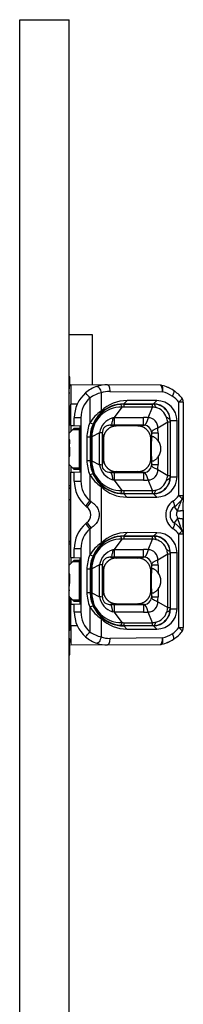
# Model space of a CAD drawing. Header units: millimetres. Extents: x 7 to 819, y 15 to 587.
# Tile 44 of 45: x 709 to 714, y 425 to 455. Entities that reach past the tile are written whole.
import ezdxf

# ---------------------------------------------------------------- set-up
doc = ezdxf.new("R2010")
doc.units = ezdxf.units.MM
doc.layers.add('Default', color=7, linetype='Continuous')
doc.layers.add('RECLED_173X50MM_', color=7, linetype='Continuous')

# ---------------------------------------------------------------- blocks, each defined once
blk = doc.blocks.new('SE6')
at = {"layer": 'RECLED_173X50MM_', "color": 7, "linetype": 'Continuous'}
for p, q in [((708.851, 454.566), (710.351, 454.566)), ((708.851, 405.066), (708.851, 454.566)), ((710.351, 405.066), (710.351, 454.566)), ((711.058, 445.016), (710.351, 445.016)), ((711.058, 443.51), (711.058, 445.016)), ((710.371, 443.748), (710.351, 443.748)), ((710.371, 443.25), (710.351, 443.25)), ((710.401, 443.516), (710.401, 442.915)), ((710.401, 443.516), (711.509, 443.506)), ((711.186, 443.455), (711.193, 443.456)), ((711.318, 443.265), (711.318, 442.71)), ((713.107, 443.492), (711.509, 443.506)), ((711.576, 443.306), (713.174, 443.292)), ((710.976, 443.11), (710.976, 442.356)), ((712.098, 443.028), (712.001, 442.928)), ((713.001, 443.026), (712.098, 443.028)), ((712.9, 442.925), (713.001, 443.026)), ((713.669, 440.15), (713.669, 442.981)), ((713.801, 442.981), (713.669, 442.981)), ((713.801, 442.981), (713.801, 440.15)), ((710.371, 442.86), (710.351, 442.86)), ((710.371, 442.283), (710.371, 442.86)), ((710.371, 442.766), (710.401, 442.766)), ((710.371, 442.691), (710.401, 442.691)), ((710.401, 442.27), (710.401, 442.915)), ((710.588, 442.914), (710.401, 442.915)), ((711.319, 442.708), (711.286, 442.636)), ((711.938, 442.829), (711.713, 442.516)), ((712.001, 442.928), (712.9, 442.926)), ((712.001, 442.917), (712.001, 442.928)), ((712.001, 442.917), (712.001, 442.832)), ((712.001, 442.917), (712.867, 442.917)), ((712.867, 442.832), (712.001, 442.832)), ((712.738, 442.509), (712.867, 442.832)), ((712.867, 442.832), (712.867, 442.917)), ((712.9, 442.917), (712.867, 442.917)), ((712.901, 442.917), (712.901, 442.926)), ((710.701, 442.506), (710.501, 442.506)), ((710.501, 442.269), (710.501, 442.506)), ((710.701, 442.506), (710.701, 440.59)), ((711.067, 442.317), (710.976, 442.356)), ((711.713, 442.516), (711.668, 442.501)), ((711.713, 442.516), (711.713, 442.283)), ((711.713, 442.516), (712.599, 442.516)), ((713.331, 442.375), (713.028, 442.196)), ((713.402, 442.375), (713.331, 442.375)), ((713.331, 440.756), (713.331, 442.375)), ((713.402, 442.416), (713.409, 442.416)), ((713.402, 442.375), (713.402, 440.756)), ((713.611, 442.416), (713.408, 442.416)), ((713.409, 440.716), (713.409, 442.416)), ((713.611, 440.716), (713.611, 442.416)), ((710.371, 442.283), (710.351, 442.283)), ((710.351, 442.041), (710.451, 442.141)), ((710.401, 442.27), (710.401, 442.091)), ((710.401, 442.27), (710.501, 442.269)), ((710.451, 442.141), (710.501, 442.191)), ((710.651, 442.141), (710.451, 442.141)), ((710.501, 442.269), (710.676, 442.266)), ((710.501, 442.191), (710.651, 442.191)), ((710.651, 442.141), (710.651, 442.191)), ((710.651, 442.141), (710.651, 440.991)), ((710.676, 440.866), (710.676, 442.266)), ((711.263, 442.047), (711.034, 441.932)), ((711.263, 441.084), (711.263, 442.047)), ((711.384, 441.859), (711.355, 442.06)), ((711.355, 441.074), (711.355, 442.06)), ((711.713, 442.283), (711.601, 442.283)), ((711.601, 442.283), (711.782, 442.258)), ((712.599, 442.283), (711.713, 442.283)), ((712.419, 442.258), (711.782, 442.258)), ((712.419, 442.258), (712.599, 442.283)), ((712.844, 442.044), (712.818, 441.859)), ((713.037, 442.044), (712.843, 442.044)), ((712.844, 441.918), (712.844, 442.044)), ((713.037, 442.044), (713.037, 441.812)), ((710.371, 441.839), (710.351, 441.839)), ((710.985, 441.916), (710.885, 441.916)), ((710.885, 441.916), (710.885, 441.216)), ((711, 441.916), (710.985, 441.916)), ((710.985, 441.916), (710.985, 441.216)), ((711, 441.943), (711, 441.916)), ((711, 441.216), (711, 441.916)), ((711.034, 441.932), (711.033, 441.916)), ((711.033, 441.916), (711.033, 441.216)), ((711.384, 441.859), (711.384, 441.272)), ((712.818, 441.272), (712.818, 441.859)), ((710.351, 441.34), (710.371, 441.34)), ((710.885, 441.216), (710.985, 441.216)), ((710.985, 441.216), (711, 441.216)), ((711, 441.216), (711, 441.188)), ((711, 441.216), (711.033, 441.216)), ((711.033, 441.216), (711.034, 441.199)), ((711.034, 441.199), (711.263, 441.084)), ((711.355, 441.074), (711.384, 441.272)), ((712.818, 441.272), (712.844, 441.087)), ((712.844, 441.087), (712.844, 441.213)), ((713.037, 441.319), (713.037, 441.087)), ((710.451, 440.991), (710.351, 441.091)), ((710.401, 441.041), (710.401, 440.861)), ((710.401, 440.861), (710.501, 440.862)), ((710.401, 438.27), (710.401, 440.861)), ((710.501, 440.941), (710.451, 440.991)), ((710.451, 440.991), (710.651, 440.991)), ((710.651, 440.941), (710.501, 440.941)), ((710.501, 440.862), (710.676, 440.866)), ((710.501, 440.59), (710.501, 440.862)), ((710.651, 440.941), (710.651, 440.991)), ((711.782, 440.874), (711.601, 440.848)), ((711.713, 440.848), (712.599, 440.848)), ((711.713, 440.848), (711.713, 440.615)), ((711.782, 440.874), (712.419, 440.874)), ((712.599, 440.848), (712.419, 440.874)), ((712.625, 440.848), (712.599, 440.847)), ((712.843, 441.087), (713.037, 441.087)), ((713.028, 440.935), (713.331, 440.756)), ((710.501, 440.59), (710.701, 440.59)), ((710.976, 440.775), (711.067, 440.814)), ((710.976, 440.776), (710.976, 439.986)), ((711.668, 440.63), (711.713, 440.615)), ((712.599, 440.615), (711.713, 440.615)), ((711.713, 440.615), (711.938, 440.302)), ((712.867, 440.299), (712.738, 440.622)), ((713.331, 440.756), (713.402, 440.756)), ((713.402, 440.716), (713.409, 440.716)), ((713.409, 440.716), (713.611, 440.716)), ((710.401, 440.441), (710.351, 440.441)), ((710.401, 440.366), (710.351, 440.366)), ((711.32, 440.424), (711.287, 440.496)), ((711.318, 440.422), (711.318, 438.709)), ((712.001, 440.299), (712.001, 440.215)), ((712.001, 440.299), (712.867, 440.299)), ((712.867, 440.214), (712.867, 440.299)), ((710.401, 440.016), (710.351, 440.016)), ((711.016, 439.96), (710.976, 439.986)), ((712.001, 440.214), (711.897, 440.22)), ((712.001, 440.214), (712.001, 440.203)), ((712.001, 440.214), (712.867, 440.214)), ((712.9, 440.206), (712.001, 440.203)), ((712.001, 440.203), (712.097, 440.103)), ((712.097, 440.103), (713.001, 440.106)), ((712.867, 440.214), (712.9, 440.214)), ((713.001, 440.106), (712.9, 440.206)), ((712.901, 440.214), (712.901, 440.206)), ((713.669, 440.15), (713.801, 440.15)), ((713.801, 440.15), (713.801, 440.136)), ((713.801, 440.125), (713.801, 439.948)), ((710.885, 439.802), (710.844, 439.836)), ((713.528, 439.812), (713.621, 439.677)), ((713.801, 439.707), (713.801, 439.424)), ((713.621, 439.454), (713.528, 439.319)), ((713.602, 439.537), (713.6, 439.554)), ((713.602, 439.537), (713.621, 439.454)), ((713.801, 439.424), (713.801, 438.991)), ((710.844, 439.295), (710.885, 439.329)), ((710.976, 439.145), (711.016, 439.171)), ((710.976, 439.145), (710.976, 438.356)), ((710.351, 438.766), (710.401, 438.766)), ((711.938, 438.829), (711.713, 438.516)), ((712.098, 439.028), (712.001, 438.928)), ((712.001, 438.917), (712.001, 438.928)), ((712.001, 438.928), (712.9, 438.926)), ((712.001, 438.917), (712.001, 438.832)), ((712.001, 438.917), (712.867, 438.917)), ((712.867, 438.832), (712.001, 438.832)), ((713.001, 439.026), (712.098, 439.028)), ((712.738, 438.509), (712.867, 438.832)), ((712.9, 438.917), (712.867, 438.917)), ((712.9, 438.925), (713.001, 439.026)), ((712.901, 438.917), (712.901, 438.926)), ((713.669, 436.15), (713.669, 438.981)), ((713.801, 438.981), (713.669, 438.981)), ((713.801, 438.981), (713.801, 436.15)), ((710.351, 438.691), (710.401, 438.691)), ((710.701, 438.541), (710.501, 438.541)), ((710.501, 438.269), (710.501, 438.541)), ((710.701, 438.541), (710.701, 436.625)), ((711.319, 438.707), (711.286, 438.636)), ((711.713, 438.516), (711.668, 438.501)), ((711.713, 438.516), (711.713, 438.283)), ((711.713, 438.516), (712.599, 438.516)), ((710.401, 438.27), (710.401, 438.091)), ((710.401, 438.27), (710.501, 438.269)), ((710.451, 438.141), (710.501, 438.191)), ((710.501, 438.269), (710.676, 438.266)), ((710.501, 438.191), (710.651, 438.191)), ((710.651, 438.141), (710.651, 438.191)), ((710.676, 436.866), (710.676, 438.266)), ((711.067, 438.317), (710.976, 438.356)), ((711.713, 438.283), (711.601, 438.283)), ((711.601, 438.283), (711.782, 438.258)), ((712.599, 438.283), (711.713, 438.283)), ((712.419, 438.258), (711.782, 438.258)), ((712.419, 438.258), (712.599, 438.283)), ((712.625, 438.282), (712.599, 438.283)), ((713.331, 438.375), (713.028, 438.196)), ((713.402, 438.375), (713.331, 438.375)), ((713.331, 436.756), (713.331, 438.375)), ((713.402, 438.416), (713.409, 438.416)), ((713.402, 438.375), (713.402, 436.756)), ((713.611, 438.416), (713.408, 438.416)), ((713.409, 436.716), (713.409, 438.416)), ((713.611, 436.716), (713.611, 438.416)), ((710.351, 438.041), (710.451, 438.141)), ((710.651, 438.141), (710.451, 438.141)), ((710.651, 438.141), (710.651, 436.991)), ((710.985, 437.916), (710.885, 437.916)), ((710.885, 437.916), (710.885, 437.216)), ((711, 437.916), (710.985, 437.916)), ((710.985, 437.916), (710.985, 437.216)), ((711, 437.943), (711, 437.916)), ((711, 437.216), (711, 437.916)), ((711.034, 437.932), (711.033, 437.916)), ((711.033, 437.916), (711.033, 437.216)), ((711.263, 438.047), (711.034, 437.932)), ((711.263, 437.084), (711.263, 438.047)), ((711.384, 437.859), (711.355, 438.06)), ((711.355, 437.074), (711.355, 438.06)), ((711.384, 437.859), (711.384, 437.272)), ((712.844, 438.044), (712.818, 437.859)), ((712.818, 437.272), (712.818, 437.859)), ((713.037, 438.044), (712.843, 438.044)), ((712.844, 437.918), (712.844, 438.044)), ((713.037, 438.044), (713.037, 437.812)), ((710.371, 437.768), (710.351, 437.768)), ((710.371, 437.27), (710.351, 437.27)), ((711.355, 437.074), (711.384, 437.272)), ((712.818, 437.272), (712.844, 437.087)), ((713.037, 437.319), (713.037, 437.087)), ((710.363, 437.078), (710.351, 437.091)), ((710.371, 437.078), (710.351, 437.078)), ((710.371, 436.661), (710.371, 437.078)), ((710.451, 436.991), (710.371, 437.071)), ((710.401, 437.041), (710.401, 436.861)), ((710.501, 436.941), (710.451, 436.991)), ((710.451, 436.991), (710.651, 436.991)), ((710.651, 436.941), (710.651, 436.991)), ((710.885, 437.216), (710.985, 437.216)), ((710.985, 437.216), (711, 437.216)), ((711, 437.216), (711, 437.188)), ((711, 437.216), (711.033, 437.216)), ((711.033, 437.216), (711.034, 437.199)), ((711.034, 437.199), (711.263, 437.084)), ((712.843, 437.087), (713.037, 437.087)), ((712.844, 437.087), (712.844, 437.213)), ((710.401, 436.861), (710.501, 436.862)), ((710.401, 436.216), (710.401, 436.861)), ((710.651, 436.941), (710.501, 436.941)), ((710.501, 436.862), (710.676, 436.866)), ((710.501, 436.625), (710.501, 436.862)), ((710.976, 436.775), (711.067, 436.814)), ((710.976, 436.776), (710.976, 436.021)), ((711.782, 436.874), (711.601, 436.848)), ((711.713, 436.848), (711.713, 436.615)), ((711.713, 436.848), (712.599, 436.848)), ((711.782, 436.874), (712.419, 436.874)), ((712.599, 436.848), (712.419, 436.874)), ((712.625, 436.848), (712.599, 436.847)), ((713.028, 436.935), (713.331, 436.756)), ((713.331, 436.756), (713.402, 436.756)), ((713.402, 436.716), (713.409, 436.716)), ((713.409, 436.716), (713.611, 436.716)), ((710.371, 436.661), (710.351, 436.661)), ((710.371, 436.484), (710.351, 436.484)), ((710.371, 436.484), (710.371, 436.661)), ((710.371, 436.067), (710.371, 436.484)), ((710.401, 436.441), (710.371, 436.441)), ((710.501, 436.625), (710.701, 436.625)), ((711.287, 436.496), (711.32, 436.424)), ((711.318, 436.421), (711.318, 435.866)), ((711.713, 436.615), (711.668, 436.63)), ((712.599, 436.615), (711.713, 436.615)), ((711.713, 436.615), (711.938, 436.302)), ((712.867, 436.299), (712.738, 436.622)), ((710.401, 436.366), (710.371, 436.366)), ((710.401, 436.216), (710.588, 436.217)), ((710.401, 436.216), (710.401, 435.616)), ((712.001, 436.214), (711.897, 436.22)), ((712.001, 436.299), (712.001, 436.215)), ((712.001, 436.299), (712.867, 436.299)), ((712.001, 436.214), (712.001, 436.203)), ((712.001, 436.214), (712.867, 436.214)), ((712.9, 436.206), (712.001, 436.203)), ((712.001, 436.203), (712.097, 436.103)), ((712.097, 436.103), (713.001, 436.106)), ((712.867, 436.214), (712.867, 436.299)), ((712.867, 436.214), (712.9, 436.214)), ((713.001, 436.106), (712.9, 436.206)), ((712.901, 436.214), (712.901, 436.206)), ((713.669, 436.15), (713.801, 436.15)), ((710.371, 436.067), (710.351, 436.067)), ((713.174, 435.839), (711.576, 435.825)), ((711.509, 435.625), (710.401, 435.616)), ((711.509, 435.625), (713.107, 435.639)), ((710.351, 435.326), (710.371, 435.326))]:
    blk.add_line(p, q, dxfattribs=at)
for centre, radius, start, end in [((711.501, 442.506), 1, 131.0144, 180), ((711.5, 442.507), 0.999, 108.3025, 131.0198), ((711.587, 442.221), 1.078, 104.4538, 124.5129), ((711.501, 442.507), 0.999, 89.499, 108.3285), ((712.984, 442.627), 0.874, 79.2695, 81.9789), ((713.105, 443.292), 0.2, 76.8462, 89.5009), ((712.904, 442.427), 1.088, 56.2541, 76.9003), ((712.972, 442.425), 0.89, 56.2332, 76.8897), ((712.984, 442.627), 0.874, 63.5257, 69.3399), ((712.919, 442.435), 1.073, 38.7455, 56.6662), ((711.501, 442.506), 0.8, 131.001, 180), ((712.081, 441.953), 1.075, 89.0618, 135.2606), ((712.995, 442.409), 0.617, 0.6688, 89.3972), ((712.979, 442.425), 0.886, 38.8885, 56.643), ((713.601, 442.981), 0.2, 0, 38.942), ((710.272, 442.516), 0.249, 58.8363, 66.5812), ((711.952, 441.759), 1.144, 123.7381, 148.5382), ((712.001, 441.915), 1.002, 96.0187, 178.4078), ((711.916, 441.947), 0.882, 88.5518, 180.9496), ((712.014, 441.913), 1.028, 135.1838, 156.875), ((711.997, 441.909), 1.019, 89.7982, 134.371), ((712, 441.923), 0.994, 93.3945, 96.0161), ((712, 442.254), 0.578, 89.9723, 96.1895), ((712, 441.923), 0.994, 89.9975, 93.3945), ((712.769, 441.938), 0.899, 76.9723, 83.7663), ((712.897, 442.414), 0.512, 0.1805, 89.6664), ((712.901, 442.416), 0.501, 359.9633, 90.0317), ((712.864, 442.37), 0.457, 18.6514, 76.3159), ((712.001, 441.916), 1.116, 156.7364, 180), ((711.821, 441.957), 0.566, 105.7543, 170.8525), ((330.577, 442.437), 382.022, 359.97677, 0.01186), ((712.598, 441.185), 1.331, 83.9551, 89.9314), ((712.735, 442.215), 0.294, 356.188, 89.5195), ((712.471, 442.242), 0.87, 8.7498, 18.3473), ((725.351, 442.371), 11.949, 179.7866, 179.983), ((712.001, 441.916), 1.016, 156.7359, 180), ((712.601, 442.039), 0.243, 7.6919, 84.2704), ((711.766, 442.045), 1.271, 359.9581, 6.7887), ((711.017, 440.649), 1.267, 89.2392, 90.7619), ((712.001, 441.216), 1.116, 180, 203.2666), ((712.001, 441.216), 1.016, 180, 203.2555), ((712.001, 441.216), 1.001, 181.5919, 264.0326), ((711.915, 441.184), 0.882, 179.0311, 271.4643), ((711.822, 441.175), 0.566, 189.1738, 254.2077), ((711.184, 439.917), 1.17, 81.5979, 86.1293), ((711.691, 444.42), 3.572, 268.5568, 270.3529), ((715.781, 440.733), 3.184, 177.9409, 182.1337), ((712.6, 441.092), 0.244, 275.9442, 352.2185), ((712.734, 440.917), 0.295, 270.7193, 3.5692), ((711.664, 441.092), 1.373, 353.4623, 359.7882), ((711.501, 440.59), 1, 180, 228.9861), ((711.501, 440.59), 0.8, 180, 229.0124), ((711.966, 441.384), 1.161, 211.6338, 236.047), ((712.003, 441.212), 1.016, 202.9848, 224.9567), ((712.593, 441.96), 1.345, 270.26, 276.1699), ((712.899, 440.716), 0.51, 270.2016, 0.0078), ((712.901, 440.715), 0.501, 269.9679, 0.0373), ((712.864, 440.761), 0.457, 283.6845, 341.3483), ((712.999, 440.718), 0.612, 270.1558, 359.8856), ((712.472, 440.889), 0.869, 341.6414, 351.2489), ((725.404, 440.76), 12.002, 180.017, 180.2125), ((710.271, 440.616), 0.25, 288.4931, 301.144), ((711.995, 441.219), 1.015, 225.5656, 270.3104), ((712.076, 441.168), 1.065, 224.5296, 271.1298), ((712.007, 440.996), 0.697, 264.3445, 269.4936), ((712.768, 441.203), 0.909, 276.2705, 282.9897), ((709.307, 441.31), 2.13, 316.1873, 321.5753), ((706.831, 443.311), 5.362, 319.1237, 321.3171), ((713.773, 439.566), 0.503, 125.2986, 234.7015), ((712.98, 440.704), 0.884, 304.6205, 321.2051), ((712.906, 440.709), 1.091, 304.7479, 321.1608), ((713.601, 440.15), 0.2, 321.0591, 359.9998), ((710.701, 439.566), 0.3, 307.8997, 52.0775), ((713.699, 439.566), 0.3, 124.7621, 235.238), ((700.762, 439.978), 13.038, 358.7714, 359.857), ((720.386, 441.957), 7.213, 200.309, 202.2133), ((700.638, 439.153), 13.163, 0.1689, 1.215), ((711.501, 438.541), 1, 131.0143, 180), ((711.501, 438.541), 0.8, 131.0005, 180), ((709.134, 437.672), 2.358, 38.6377, 43.5015), ((707.374, 436.27), 4.657, 38.5354, 41.0627), ((712.98, 438.427), 0.884, 38.7922, 55.3777), ((712.906, 438.422), 1.091, 38.8394, 55.2519), ((710.172, 437.784), 3.821, 20.2584, 22.2416), ((713.625, 438.993), 0.175, 1.686, 42.5203), ((713.601, 438.981), 0.2, 359.9989, 38.942), ((712.001, 437.915), 1.002, 96.0187, 178.4078), ((711.914, 437.949), 0.88, 88.4253, 181.076), ((711.997, 437.909), 1.019, 89.7982, 134.371), ((712.081, 437.953), 1.075, 89.0615, 135.2726), ((712, 437.923), 0.994, 93.3945, 96.0161), ((712, 438.254), 0.578, 89.9723, 96.1895), ((712, 437.923), 0.994, 89.9975, 93.3945), ((664.968, 438.86), 47.899, 359.9661, 0.0676), ((712.77, 437.94), 0.898, 77.0314, 83.7693), ((712.897, 438.414), 0.512, 0.1805, 89.6664), ((712.901, 438.416), 0.501, 359.9633, 90.0317), ((712.872, 438.378), 0.447, 17.9489, 77.1418), ((712.995, 438.409), 0.617, 0.6688, 89.3972), ((710.272, 438.516), 0.249, 58.8363, 71.5266), ((711.953, 437.759), 1.144, 123.7508, 148.5328), ((712.014, 437.913), 1.028, 135.1838, 156.8743), ((711.821, 437.957), 0.566, 105.7543, 170.8525), ((331.202, 438.436), 381.397, 359.97683, 0.01197), ((712.598, 437.185), 1.331, 83.9551, 89.9314), ((712.732, 438.212), 0.297, 356.8009, 88.9066), ((712.47, 438.242), 0.872, 8.7572, 18.3348), ((712.001, 437.916), 1.116, 156.7363, 180), ((712.001, 437.916), 1.016, 156.7351, 180), ((712.601, 438.039), 0.243, 7.6919, 84.2687), ((711.766, 438.045), 1.271, 359.9581, 6.7888), ((725.351, 438.371), 11.949, 179.7866, 179.983), ((711.017, 436.649), 1.267, 89.2392, 90.7619), ((712.001, 437.216), 1.116, 180, 203.2635), ((712.001, 437.216), 1.016, 180, 203.2555), ((712.001, 437.216), 1.001, 181.5919, 264.0327), ((711.915, 437.184), 0.882, 179.0311, 271.4643), ((711.822, 437.175), 0.566, 189.1738, 254.2077), ((711.192, 435.976), 1.11, 81.5242, 86.3581), ((712.599, 437.093), 0.245, 276.0546, 352.0984), ((711.664, 437.092), 1.373, 353.4623, 359.7882), ((711.966, 437.385), 1.162, 211.6421, 236.0521), ((712.003, 437.212), 1.016, 202.9853, 224.9584), ((711.691, 440.42), 3.572, 268.5569, 270.3529), ((1187.755, 436.792), 475.156, 179.9933, 180.02134), ((712.736, 436.916), 0.293, 270.4348, 3.8537), ((712.899, 436.716), 0.51, 270.2016, 0.0078), ((712.901, 436.715), 0.501, 269.9679, 0.0373), ((712.999, 436.718), 0.612, 270.1558, 359.8856), ((712.471, 436.889), 0.871, 341.653, 351.2454), ((725.404, 436.76), 12.002, 180.017, 180.2125), ((710.271, 436.616), 0.25, 293.4095, 301.144), ((711.501, 436.625), 1, 180, 228.9852), ((711.501, 436.625), 0.8, 180, 228.9982), ((711.995, 437.219), 1.015, 225.5691, 270.3102), ((712.097, 437.22), 1.116, 225.6686, 269.9971), ((712.6, 437.898), 1.283, 269.9653, 276.166), ((712.872, 436.753), 0.447, 282.9825, 342.0501), ((712.007, 436.996), 0.697, 264.3445, 269.4936), ((712.768, 437.203), 0.909, 276.2705, 282.9897), ((712.977, 436.708), 0.889, 303.4316, 321.1053), ((713.601, 436.15), 0.2, 321.0566, 359.9999), ((711.501, 436.625), 1, 228.9852, 251.6882), ((711.587, 436.91), 1.079, 235.4849, 255.5394), ((712.9, 436.717), 1.101, 283.169, 303.5795), ((712.971, 436.709), 0.893, 283.1184, 303.7254), ((712.907, 436.708), 1.09, 303.5472, 321.1736), ((711.501, 436.627), 1.002, 251.7054, 270.4824), ((712.977, 436.527), 0.898, 278.2563, 280.6998), ((713.105, 435.839), 0.2, 270.4957, 283.1518), ((712.977, 436.527), 0.898, 290.8265, 296.2288)]:
    blk.add_arc(centre, radius, start, end, dxfattribs=at)
for centre, major_axis, ratio, start_param, end_param in [((711.569, 442.406), (0, -0.9), 0.939686, 3.13353, 3.443577), ((713.105, 443.292), (-0.002, -0.2), 0.342009, 1.57378, 3.141698), ((712.889, 441.566), (0, -0.525), 0.116839, 3.975219, 5.449559), ((712.379, 441.566), (-0.746, 0), 0.704087, 2.653791, 3.629395), ((712.889, 437.566), (0, -0.525), 0.116839, 3.975219, 5.449559), ((712.379, 437.566), (-0.746, 0), 0.704087, 2.653791, 3.629395), ((711.568, 436.727), (-0.002, 0.902), 0.939653, 2.838236, 3.147658), ((713.105, 435.839), (-0.002, 0.2), 0.342009, 3.141537, 4.709393)]:
    blk.add_ellipse(centre, major_axis=major_axis, ratio=ratio, start_param=start_param, end_param=end_param, dxfattribs=at)
for points, degree, knots in [([(710.361, 443.384), (710.371, 443.615), (710.371, 443.748), (710.371, 443.748), (710.371, 443.748), (710.371, 443.748)], 3, [0.0001678, 0.0001678, 0.0001678, 0.0001678, 0.5, 0.5, 0.5004346, 0.5004346, 0.5004346, 0.5004346]), ([(710.976, 443.11), (710.941, 443.149), (710.907, 443.188), (710.858, 443.244), (710.844, 443.26), (710.844, 443.26)], 3, [0, 0, 0, 0, 0.5, 0.5, 1, 1, 1, 1]), ([(711.193, 443.456), (711.211, 443.456), (711.235, 443.436), (711.281, 443.365), (711.303, 443.315), (711.317, 443.265)], 3, [0, 0, 0, 0, 0.5, 0.5, 1, 1, 1, 1]), ([(711.509, 443.506), (711.527, 443.506), (711.545, 443.484), (711.569, 443.41), (711.576, 443.358), (711.576, 443.306)], 3, [0, 0, 0, 0, 0.5, 0.5, 1, 1, 1, 1]), ([(713.174, 443.292), (713.182, 443.341), (713.184, 443.39), (713.175, 443.461), (713.164, 443.484), (713.151, 443.487)], 3, [0, 0, 0, 0, 0.5, 0.5, 1, 1, 1, 1]), ([(713.509, 443.332), (713.518, 443.322), (713.519, 443.3), (713.504, 443.241), (713.488, 443.203), (713.466, 443.165)], 3, [0, 0, 0, 0, 0.5, 0.5, 1, 1, 1, 1]), ([(713.756, 443.107), (713.762, 443.099), (713.757, 443.083), (713.726, 443.038), (713.7, 443.009), (713.669, 442.981)], 3, [0, 0, 0, 0, 0.5, 0.5, 1, 1, 1, 1]), ([(712.972, 442.814), (712.968, 442.827), (712.96, 442.851), (712.947, 442.878), (712.935, 442.896), (712.924, 442.907), (712.915, 442.913), (712.907, 442.916), (712.902, 442.917), (712.9, 442.917)], 3, [0, 0, 0, 0, 0.208868, 0.39575, 0.560635, 0.70351, 0.824368, 0.9232, 1, 1, 1, 1]), ([(711.668, 442.501), (711.665, 442.482), (711.659, 442.44), (711.647, 442.385), (711.634, 442.334), (711.618, 442.294), (711.607, 442.287), (711.601, 442.282)], 3, [0, 0, 0, 0, 0.146091, 0.319149, 0.519162, 0.746117, 1, 1, 1, 1]), ([(713.402, 442.416), (713.401, 442.421), (713.4, 442.434), (713.387, 442.457), (713.358, 442.487), (713.319, 442.506), (713.297, 442.516)], 3, [0, 0, 0, 0, 0.142438, 0.356692, 0.642615, 1, 1, 1, 1]), ([(711.601, 442.282), (711.581, 442.28), (711.544, 442.279), (711.492, 442.265), (711.448, 442.244), (711.412, 442.216), (711.386, 442.181), (711.368, 442.142), (711.358, 442.099), (711.358, 442.074), (711.356, 442.06)], 3, [0, 0, 0, 0, 0.192334, 0.35505, 0.490491, 0.603021, 0.700274, 0.792315, 0.88945, 1, 1, 1, 1]), ([(711.782, 442.258), (711.618, 442.258), (711.5, 442.141), (711.384, 442.026), (711.384, 441.859)], 2, [0, 0, 0, 0.5, 0.5, 1, 1, 1]), ([(712.818, 441.859), (712.818, 442.023), (712.701, 442.141), (712.586, 442.258), (712.419, 442.258)], 2, [0, 0, 0, 0.5, 0.5, 1, 1, 1]), ([(712.599, 442.282), (712.604, 442.283), (712.61, 442.283), (712.617, 442.283), (712.62, 442.282), (712.622, 442.282), (712.624, 442.282), (712.625, 442.281)], 3, [0, 0, 0, 0, 0.533331, 0.770577, 0.828309, 0.885689, 1, 1, 1, 1]), ([(713.028, 442.196), (713.009, 442.188), (712.971, 442.173), (712.928, 442.153), (712.896, 442.134), (712.873, 442.118), (712.858, 442.103), (712.849, 442.091), (712.844, 442.081), (712.843, 442.075), (712.841, 442.072)], 3, [0, 0, 0, 0, 0.174645, 0.335116, 0.481407, 0.613513, 0.731429, 0.835151, 0.924676, 1, 1, 1, 1]), ([(712.841, 442.072), (712.843, 442.07), (712.843, 442.067), (712.843, 442.064), (712.843, 442.061), (712.844, 442.055), (712.844, 442.049), (712.843, 442.044)], 3, [0, 0, 0, 0, 0.235071, 0.293359, 0.351912, 0.470779, 1, 1, 1, 1]), ([(712.844, 441.918), (712.845, 441.924), (712.848, 441.934), (712.863, 441.941), (712.883, 441.94), (712.908, 441.931), (712.937, 441.914), (712.969, 441.888), (713.003, 441.855), (713.026, 441.826), (713.037, 441.812)], 3, [0, 0, 0, 0, 0.146939, 0.285271, 0.415946, 0.540088, 0.659008, 0.774193, 0.887282, 1, 1, 1, 1]), ([(710.371, 441.34), (710.371, 441.34), (710.371, 441.34), (710.371, 441.341), (710.371, 441.474), (710.361, 441.704)], 3, [0.4995927, 0.4995927, 0.4995927, 0.4995927, 0.5, 0.5, 0.9998256, 0.9998256, 0.9998256, 0.9998256]), ([(711.384, 441.272), (711.384, 441.108), (711.5, 440.99), (711.615, 440.874), (711.782, 440.874)], 2, [0, 0, 0, 0.5, 0.5, 1, 1, 1]), ([(712.419, 440.874), (712.583, 440.873), (712.701, 440.99), (712.818, 441.105), (712.818, 441.272)], 2, [0, 0, 0, 0.5, 0.5, 1, 1, 1]), ([(713.037, 441.319), (713.026, 441.305), (713.003, 441.276), (712.969, 441.243), (712.937, 441.217), (712.908, 441.2), (712.883, 441.191), (712.863, 441.19), (712.848, 441.197), (712.845, 441.207), (712.844, 441.213)], 3, [0, 0, 0, 0, 0.112718, 0.225807, 0.340992, 0.459912, 0.584054, 0.714729, 0.853061, 1, 1, 1, 1]), ([(711.601, 440.849), (711.532, 440.846), (711.467, 440.867), (711.377, 440.948), (711.353, 441.008), (711.355, 441.074)], 3, [0, 0, 0, 0, 0.5, 0.5, 1, 1, 1, 1]), ([(711.601, 440.849), (711.605, 440.846), (711.612, 440.842), (711.623, 440.825), (711.632, 440.801), (711.641, 440.771), (711.649, 440.738), (711.656, 440.702), (711.662, 440.667), (711.666, 440.642), (711.668, 440.63)], 3, [0, 0, 0, 0, 0.160397, 0.310683, 0.450856, 0.580916, 0.700861, 0.810691, 0.910404, 1, 1, 1, 1]), ([(712.843, 441.087), (712.844, 441.082), (712.844, 441.076), (712.843, 441.07), (712.843, 441.068), (712.843, 441.067), (712.843, 441.064), (712.843, 441.061), (712.841, 441.059)], 3, [0, 0, 0, 0, 0.529074, 0.648021, 0.706614, 0.735796, 0.764942, 1, 1, 1, 1]), ([(713.402, 440.716), (713.4, 440.708), (713.398, 440.692), (713.384, 440.671), (713.365, 440.653), (713.343, 440.638), (713.32, 440.625), (713.304, 440.618), (713.297, 440.615)], 3, [0, 0, 0, 0, 0.217467, 0.414629, 0.591473, 0.747986, 0.884163, 1, 1, 1, 1]), ([(712.9, 440.214), (712.904, 440.215), (712.914, 440.216), (712.931, 440.229), (712.952, 440.258), (712.965, 440.296), (712.972, 440.317)], 3, [0, 0, 0, 0, 0.150016, 0.366779, 0.650162, 1, 1, 1, 1]), ([(711.016, 439.96), (711.041, 439.943), (711.089, 439.91), (711.148, 439.853), (711.195, 439.791), (711.229, 439.725), (711.25, 439.654), (711.256, 439.601), (711.256, 439.567), (711.256, 439.549), (711.253, 439.516), (711.241, 439.45), (711.202, 439.357), (711.125, 439.253), (711.053, 439.199), (711.016, 439.171)], 3, [0, 0, 0, 0, 0.092957, 0.178452, 0.258247, 0.3345, 0.409675, 0.486343, 0.500502, 0.514705, 0.543277, 0.601319, 0.722629, 0.856959, 1, 1, 1, 1]), ([(713.482, 439.976), (713.504, 439.938), (713.521, 439.902), (713.537, 439.843), (713.537, 439.822), (713.528, 439.812)], 3, [0, 0, 0, 0, 0.5, 0.5, 1, 1, 1, 1]), ([(713.621, 439.677), (713.631, 439.702), (713.65, 439.752), (713.677, 439.825), (713.704, 439.89), (713.726, 439.945), (713.741, 439.986), (713.748, 440.006), (713.75, 440.012)], 3, [0, 0, 0, 0, 0.1806224, 0.3638665, 0.5498486, 0.69593, 0.8165564, 0.9159554, 0.9159554, 0.9159554, 0.9159554]), ([(713.669, 440.15), (713.7, 440.122), (713.726, 440.093), (713.757, 440.048), (713.762, 440.032), (713.756, 440.024)], 3, [0, 0, 0, 0, 0.5, 0.5, 1, 1, 1, 1]), ([(713.6, 439.554), (713.6, 439.565), (713.6, 439.587), (713.606, 439.619), (713.614, 439.649), (713.619, 439.668), (713.621, 439.677)], 3, [0, 0, 0, 0, 0.270491, 0.531384, 0.770064, 1, 1, 1, 1]), ([(713.801, 439.707), (713.799, 439.705), (713.796, 439.701), (713.781, 439.695), (713.76, 439.69), (713.734, 439.686), (713.705, 439.682), (713.677, 439.68), (713.648, 439.678), (713.63, 439.678), (713.621, 439.677)], 3, [0, 0, 0, 0, 0.157442, 0.305579, 0.444421, 0.573984, 0.69429, 0.805367, 0.907253, 1, 1, 1, 1]), ([(713.528, 439.319), (713.537, 439.309), (713.537, 439.288), (713.521, 439.229), (713.504, 439.193), (713.482, 439.155)], 3, [0, 0, 0, 0, 0.5, 0.5, 1, 1, 1, 1]), ([(713.756, 439.107), (713.762, 439.099), (713.757, 439.083), (713.726, 439.038), (713.7, 439.009), (713.669, 438.981)], 3, [0, 0, 0, 0, 0.5, 0.5, 1, 1, 1, 1]), ([(712.9, 438.917), (712.906, 438.916), (712.917, 438.914), (712.932, 438.9), (712.945, 438.881), (712.956, 438.86), (712.965, 438.838), (712.97, 438.822), (712.971, 438.814)], 3, [0, 0, 0, 0, 0.21638, 0.412888, 0.589513, 0.746245, 0.883076, 1, 1, 1, 1]), ([(711.668, 438.501), (711.665, 438.482), (711.659, 438.44), (711.647, 438.385), (711.634, 438.334), (711.618, 438.294), (711.607, 438.287), (711.601, 438.282)], 3, [0, 0, 0, 0, 0.146091, 0.319149, 0.519162, 0.746117, 1, 1, 1, 1]), ([(713.297, 438.516), (713.308, 438.511), (713.334, 438.499), (713.367, 438.478), (713.395, 438.449), (713.399, 438.427), (713.402, 438.416)], 3, [0, 0, 0, 0, 0.181506, 0.408716, 0.681575, 1, 1, 1, 1]), ([(711.601, 438.282), (711.581, 438.28), (711.544, 438.279), (711.492, 438.265), (711.448, 438.244), (711.412, 438.216), (711.386, 438.181), (711.368, 438.142), (711.358, 438.099), (711.358, 438.074), (711.356, 438.06)], 3, [0, 0, 0, 0, 0.192334, 0.35505, 0.490491, 0.603021, 0.700274, 0.792315, 0.88945, 1, 1, 1, 1]), ([(711.782, 438.258), (711.618, 438.258), (711.5, 438.141), (711.384, 438.026), (711.384, 437.859)], 2, [0, 0, 0, 0.5, 0.5, 1, 1, 1]), ([(712.818, 437.859), (712.818, 438.023), (712.701, 438.141), (712.586, 438.258), (712.419, 438.258)], 2, [0, 0, 0, 0.5, 0.5, 1, 1, 1]), ([(713.028, 438.196), (713.009, 438.188), (712.971, 438.173), (712.928, 438.153), (712.896, 438.134), (712.873, 438.118), (712.858, 438.103), (712.849, 438.091), (712.844, 438.081), (712.843, 438.075), (712.841, 438.072)], 3, [0, 0, 0, 0, 0.174645, 0.335116, 0.481407, 0.613513, 0.731429, 0.835151, 0.924676, 1, 1, 1, 1]), ([(712.841, 438.072), (712.843, 438.07), (712.843, 438.067), (712.843, 438.064), (712.843, 438.061), (712.844, 438.055), (712.844, 438.049), (712.843, 438.044)], 3, [0, 0, 0, 0, 0.235071, 0.293359, 0.351912, 0.470779, 1, 1, 1, 1]), ([(712.844, 437.918), (712.845, 437.924), (712.848, 437.934), (712.863, 437.941), (712.883, 437.94), (712.908, 437.931), (712.937, 437.914), (712.969, 437.888), (713.003, 437.855), (713.026, 437.826), (713.037, 437.812)], 3, [0, 0, 0, 0, 0.146939, 0.285271, 0.415946, 0.540088, 0.659008, 0.774193, 0.887282, 1, 1, 1, 1]), ([(710.361, 437.404), (710.371, 437.634), (710.371, 437.767), (710.371, 437.768), (710.371, 437.768), (710.371, 437.768)], 3, [0.0001678, 0.0001678, 0.0001678, 0.0001678, 0.5, 0.5, 0.5004346, 0.5004346, 0.5004346, 0.5004346]), ([(711.384, 437.272), (711.384, 437.108), (711.5, 436.99), (711.615, 436.874), (711.782, 436.874)], 2, [0, 0, 0, 0.5, 0.5, 1, 1, 1]), ([(712.419, 436.874), (712.583, 436.873), (712.701, 436.99), (712.818, 437.105), (712.818, 437.272)], 2, [0, 0, 0, 0.5, 0.5, 1, 1, 1]), ([(713.037, 437.319), (713.026, 437.305), (713.003, 437.276), (712.969, 437.243), (712.937, 437.217), (712.908, 437.2), (712.883, 437.191), (712.863, 437.19), (712.848, 437.197), (712.845, 437.207), (712.844, 437.213)], 3, [0, 0, 0, 0, 0.112718, 0.225807, 0.340992, 0.459912, 0.584054, 0.714729, 0.853061, 1, 1, 1, 1]), ([(711.356, 437.074), (711.358, 437.059), (711.358, 437.029), (711.371, 436.98), (711.394, 436.936), (711.428, 436.899), (711.473, 436.873), (711.53, 436.853), (711.575, 436.851), (711.601, 436.849)], 3, [0, 0, 0, 0, 0.123631, 0.232374, 0.336798, 0.45002, 0.572337, 0.753147, 1, 1, 1, 1]), ([(712.843, 437.087), (712.844, 437.082), (712.844, 437.076), (712.843, 437.07), (712.843, 437.068), (712.843, 437.067), (712.843, 437.064), (712.843, 437.061), (712.841, 437.059)], 3, [0, 0, 0, 0, 0.529074, 0.648021, 0.706614, 0.735796, 0.764942, 1, 1, 1, 1]), ([(712.841, 437.059), (712.844, 437.053), (712.848, 437.039), (712.873, 437.012), (712.927, 436.977), (712.992, 436.95), (713.028, 436.935)], 3, [0, 0, 0, 0, 0.165359, 0.387197, 0.665442, 1, 1, 1, 1]), ([(713.297, 436.615), (713.31, 436.621), (713.335, 436.632), (713.362, 436.651), (713.381, 436.668), (713.392, 436.683), (713.398, 436.696), (713.401, 436.707), (713.402, 436.713), (713.402, 436.716)], 3, [0, 0, 0, 0, 0.212085, 0.401116, 0.567077, 0.709956, 0.829741, 0.926424, 1, 1, 1, 1]), ([(712.9, 436.214), (712.904, 436.215), (712.914, 436.216), (712.931, 436.229), (712.952, 436.258), (712.965, 436.296), (712.972, 436.317)], 3, [0, 0, 0, 0, 0.150016, 0.366779, 0.650162, 1, 1, 1, 1]), ([(713.669, 436.15), (713.7, 436.122), (713.726, 436.093), (713.757, 436.048), (713.762, 436.032), (713.756, 436.024)], 3, [0, 0, 0, 0, 0.5, 0.5, 1, 1, 1, 1]), ([(710.844, 435.871), (710.844, 435.871), (710.858, 435.887), (710.907, 435.943), (710.941, 435.982), (710.976, 436.021)], 3, [0, 0, 0, 0, 0.5, 0.5, 1, 1, 1, 1]), ([(711.317, 435.866), (711.302, 435.812), (711.278, 435.759), (711.229, 435.688), (711.204, 435.67), (711.186, 435.676)], 3, [0, 0, 0, 0, 0.5, 0.5, 1, 1, 1, 1]), ([(711.576, 435.825), (711.576, 435.773), (711.569, 435.721), (711.545, 435.647), (711.527, 435.625), (711.509, 435.625)], 3, [0, 0, 0, 0, 0.5, 0.5, 1, 1, 1, 1]), ([(713.151, 435.644), (713.164, 435.647), (713.175, 435.67), (713.184, 435.741), (713.182, 435.79), (713.174, 435.839)], 3, [0, 0, 0, 0, 0.5, 0.5, 1, 1, 1, 1]), ([(713.509, 435.799), (713.517, 435.811), (713.518, 435.832), (713.503, 435.891), (713.488, 435.928), (713.467, 435.966)], 3, [0, 0, 0, 0, 0.5, 0.5, 1, 1, 1, 1]), ([(710.371, 435.326), (710.371, 435.326), (710.371, 435.326), (710.371, 435.326), (710.371, 435.459), (710.361, 435.689)], 3, [0.4995151, 0.4995151, 0.4995151, 0.4995151, 0.5, 0.5, 0.999821, 0.999821, 0.999821, 0.999821])]:
    blk.add_open_spline(points, degree=degree, knots=knots, dxfattribs=at)
for points in [[(711.896, 442.911), (711.908, 442.912), (711.923, 442.882), (711.938, 442.829)], [(712.738, 442.509), (712.697, 442.367), (712.657, 442.287), (712.625, 442.281)], [(711.356, 442.06), (711.352, 442.056), (711.321, 442.051), (711.263, 442.047)], [(710.361, 441.704), (710.371, 441.749), (710.371, 441.794), (710.371, 441.839)], [(711.034, 441.932), (711.012, 441.936), (711.001, 441.94), (711, 441.943)], [(711, 441.188), (711.001, 441.192), (711.012, 441.195), (711.034, 441.199)], [(712.738, 440.622), (712.699, 440.764), (712.66, 440.844), (712.625, 440.85)], [(713.028, 440.935), (712.911, 440.98), (712.846, 441.023), (712.841, 441.059)], [(711.897, 440.22), (711.908, 440.22), (711.923, 440.249), (711.938, 440.302)], [(711.938, 438.829), (711.923, 438.882), (711.908, 438.911), (711.896, 438.911)], [(712.738, 438.509), (712.697, 438.367), (712.657, 438.287), (712.625, 438.281)], [(711.034, 437.932), (711.012, 437.936), (711.001, 437.94), (711, 437.943)], [(711.356, 438.06), (711.352, 438.056), (711.321, 438.051), (711.263, 438.047)], [(711, 437.188), (711.001, 437.192), (711.012, 437.195), (711.034, 437.199)], [(712.738, 436.622), (712.699, 436.764), (712.66, 436.844), (712.625, 436.85)], [(711.938, 436.302), (711.923, 436.249), (711.909, 436.22), (711.897, 436.22)], [(710.361, 435.69), (710.371, 435.734), (710.371, 435.779), (710.361, 435.824)]]:
    blk.add_open_spline(points, degree=3, dxfattribs=at)
for points, weights in [([(713.801, 439.424), (713.801, 439.44), (713.728, 439.452), (713.621, 439.454)], [1.14758095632, 0.950810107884, 0.950806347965, 1.14756967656]), ([(711.668, 436.63), (711.648, 436.768), (711.625, 436.843), (711.601, 436.849)], [1.02448116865, 0.991842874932, 0.991839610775, 1.02447137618])]:
    blk.add_rational_spline(points, weights, degree=3, dxfattribs=at)

msp = doc.modelspace()

# ---------------------------------------------------------------- block references
at = {"layer": 'Default'}
msp.add_blockref('SE6', (0, 0), dxfattribs=at)

doc.saveas('drawing.dxf')
